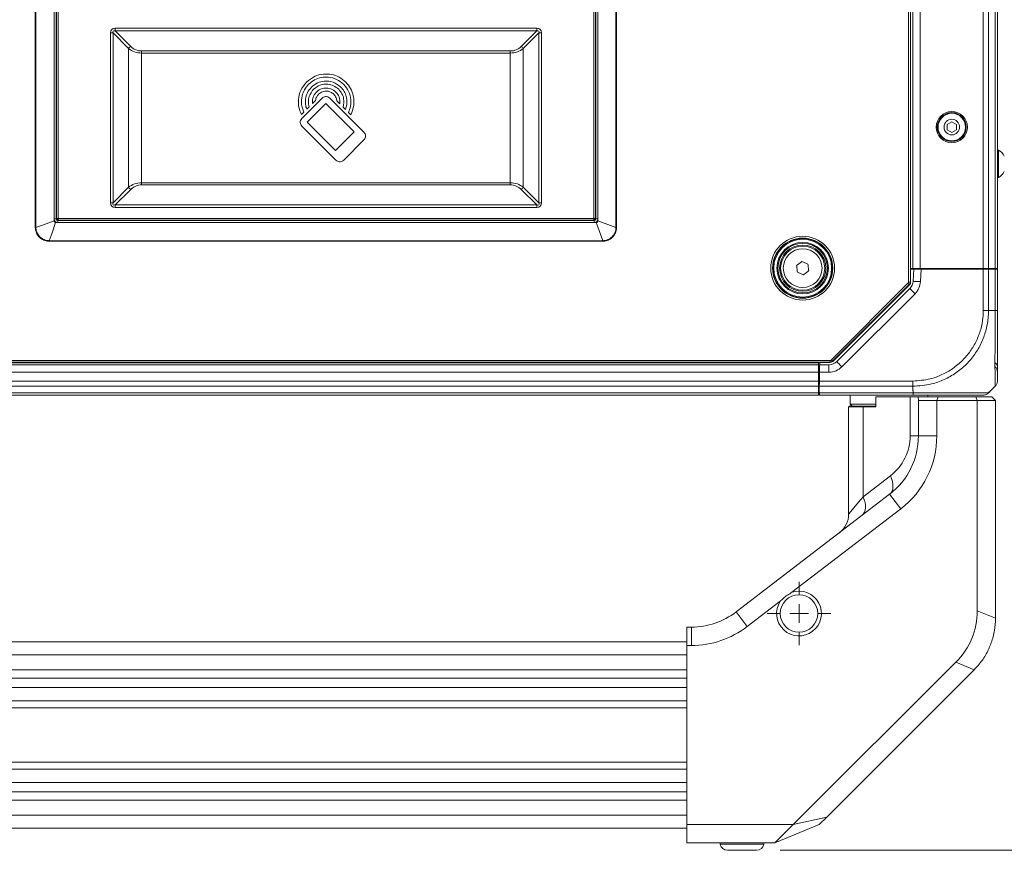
# Model space of a CAD drawing. Header units: millimetres. Extents: x 0 to 1118, y 0 to 864.
# Tile 228 of 248: x 845 to 912, y 623 to 680. Entities that reach past the tile are written whole.
import ezdxf

# ---------------------------------------------------------------- set-up
doc = ezdxf.new("R2010")
doc.units = ezdxf.units.MM
doc.styles.add('SLDTEXTSTYLE3', font='TXT', dxfattribs={"width": 0.605})
doc.dimstyles.new('SLDDIMSTYLE2', dxfattribs={"dimtxt": 3.175, "dimasz": 3.302, "dimexe": 0, "dimexo": 0.0625, "dimgap": 0.79375, "dimtad": 0, "dimtih": 1, "dimtoh": 1, "dimdec": 1, "dimlfac": 4, "dimrnd": 1e-09, "dimzin": 4, "dimdsep": 46, "dimtxsty": 'SLDTEXTSTYLE3', "dimsah": 1, "dimcen": 0.09, "dimadec": 0, "dimazin": 1, "dimtfac": 1, "dimtofl": 0, "dimtmove": 0, "dimatfit": 3, "dimfxl": 1, "dimfrac": 2, "dimtolj": 1, "dimtzin": 12, "dimarcsym": 0})

# ---------------------------------------------------------------- blocks, each defined once
blk = doc.blocks.new('_D_6')
at = {"color": 7, "linetype": 'Continuous', "lineweight": 0}
for p, q in [((896.985, 759.29), (966.737, 759.29)), ((965.137, 759.29), (965.137, 693.726)), ((965.137, 623.29), (965.137, 688.853)), ((896.985, 623.29), (966.737, 623.29))]:
    blk.add_line(p, q, dxfattribs=at)
for points in [[(965.137, 759.29), (964.629, 755.988), (965.645, 755.988)], [(965.137, 623.29), (965.645, 626.592), (964.629, 626.592)]]:
    blk.add_solid(points, dxfattribs=at)
at = {"color": 7, "linetype": 'Continuous', "lineweight": 0, "insert": (959.68, 692.946), "char_height": 3.175, "attachment_point": 1, "style": 'SLDTEXTSTYLE3'}
blk.add_mtext('544.0', dxfattribs=at)
blk = doc.blocks.new('SW_CENTERMARKSYMBOL_19')
at = {"color": 0, "linetype": 'Continuous', "lineweight": 0}
for p, q in [((0, 1.27), (0, 2.16)), ((-1.27, 0), (-2.16, 0)), ((0, 0), (-0.635, 0)), ((0, 0), (0, 0.635)), ((0, 0), (0, -0.635)), ((0, 0), (0.635, 0)), ((1.27, 0), (2.16, 0)), ((0, -1.27), (0, -2.16))]:
    blk.add_line(p, q, dxfattribs=at)

msp = doc.modelspace()

# ---------------------------------------------------------------- linework, layer by layer
at = {"color": 7, "linetype": 'Continuous', "lineweight": 15}
for p, q in [((905.72, 661.989), (905.72, 720.59)), ((905.845, 720.59), (905.845, 661.989)), ((905.862, 720.597), (905.862, 661.982)), ((906.018, 719.665), (906.018, 662.915)), ((906.518, 719.665), (906.518, 662.915)), ((910.81, 719.665), (910.81, 662.915)), ((911.164, 719.665), (911.164, 662.915)), ((911.621, 719.665), (911.621, 662.915)), ((911.768, 719.665), (911.768, 662.915)), ((846.3, 665.705), (846.3, 716.874)), ((846.342, 716.874), (846.342, 665.705)), ((847.578, 716.424), (847.578, 666.156)), ((847.587, 666.156), (847.587, 716.423)), ((847.709, 716.29), (847.709, 666.29)), ((847.736, 666.29), (847.736, 716.29)), ((847.86, 716.257), (847.86, 666.323)), ((884.295, 666.323), (884.295, 716.257)), ((884.419, 716.29), (884.419, 666.29)), ((884.446, 666.29), (884.446, 716.29)), ((884.568, 716.423), (884.568, 666.156)), ((884.577, 666.156), (884.577, 716.424)), ((884.585, 716.372), (884.585, 666.207)), ((885.813, 665.705), (885.813, 716.874)), ((885.855, 716.874), (885.855, 665.705)), ((851.588, 678.95), (851.411, 678.95)), ((851.411, 667.379), (851.411, 678.95)), ((852.648, 677.889), (851.588, 678.95)), ((851.588, 678.95), (851.588, 667.379)), ((851.729, 679.268), (880.426, 679.268)), ((851.729, 679.268), (851.729, 679.091)), ((851.729, 679.091), (852.79, 678.031)), ((880.426, 679.091), (851.729, 679.091)), ((879.365, 678.031), (880.426, 679.091)), ((880.567, 678.95), (879.507, 677.889)), ((880.426, 679.268), (880.426, 679.091)), ((880.567, 667.379), (880.567, 678.95)), ((880.744, 678.95), (880.567, 678.95)), ((880.744, 678.95), (880.744, 667.379)), ((852.648, 668.44), (852.648, 677.889)), ((853.532, 677.582), (853.532, 677.723)), ((853.532, 677.723), (878.623, 677.723)), ((878.623, 677.582), (853.532, 677.582)), ((853.532, 677.582), (853.532, 668.748)), ((878.623, 677.582), (878.623, 677.723)), ((878.623, 668.748), (878.623, 677.582)), ((879.507, 677.889), (879.507, 668.44)), ((865.814, 674.51), (864.438, 673.134)), ((866.078, 674.142), (864.807, 672.871)), ((865.16, 674.15), (865.368, 674.358)), ((868.001, 672.219), (866.078, 674.142)), ((868.663, 672.188), (866.341, 674.51)), ((866.818, 674.327), (867.02, 674.126)), ((864.407, 673.398), (864.563, 673.553)), ((864.768, 673.759), (864.933, 673.923)), ((867.243, 673.902), (867.407, 673.739)), ((867.611, 673.535), (867.766, 673.379)), ((864.807, 672.871), (866.73, 670.947)), ((908.664, 672.901), (908.351, 672.72)), ((908.351, 672.72), (908.351, 672.359)), ((908.976, 672.72), (908.664, 672.901)), ((908.976, 672.359), (908.976, 672.72)), ((864.438, 672.607), (866.76, 670.285)), ((866.73, 670.947), (868.001, 672.219)), ((908.351, 672.359), (908.664, 672.179)), ((908.664, 672.179), (908.976, 672.359)), ((867.287, 670.285), (868.663, 671.662)), ((911.833, 670.977), (911.768, 670.977)), ((911.833, 669.102), (911.833, 670.977)), ((853.532, 668.748), (878.623, 668.748)), ((853.532, 668.606), (853.532, 668.748)), ((878.623, 668.606), (878.623, 668.748)), ((911.768, 669.102), (911.833, 669.102)), ((851.588, 667.379), (852.648, 668.44)), ((852.79, 668.299), (851.729, 667.238)), ((878.623, 668.606), (853.532, 668.606)), ((880.426, 667.238), (879.365, 668.299)), ((879.507, 668.44), (880.567, 667.379)), ((851.588, 667.379), (851.411, 667.379)), ((880.744, 667.379), (880.567, 667.379)), ((851.729, 667.238), (880.426, 667.238)), ((851.729, 667.238), (851.729, 667.061)), ((880.426, 667.061), (851.729, 667.061)), ((880.426, 667.238), (880.426, 667.061)), ((847.579, 666.147), (847.578, 666.156)), ((847.694, 666.04), (847.685, 666.041)), ((884.461, 666.049), (847.694, 666.049)), ((847.694, 666.04), (884.461, 666.04)), ((847.709, 666.29), (847.736, 666.29)), ((884.328, 666.198), (847.828, 666.198)), ((847.828, 666.198), (847.828, 666.171)), ((847.828, 666.171), (884.328, 666.171)), ((847.86, 666.323), (884.295, 666.323)), ((884.328, 666.171), (884.328, 666.198)), ((884.419, 666.29), (884.446, 666.29)), ((884.47, 666.041), (884.461, 666.04)), ((846.342, 665.705), (846.3, 665.705)), ((885.855, 665.705), (885.813, 665.705)), ((847.243, 664.804), (847.243, 664.762)), ((847.243, 664.804), (884.912, 664.804)), ((884.912, 664.762), (847.243, 664.762)), ((884.912, 664.804), (884.912, 664.762)), ((906.018, 662.915), (905.862, 662.915)), ((905.862, 662.865), (906.076, 662.865)), ((906.518, 662.915), (906.018, 662.915)), ((906.033, 662.04), (906.076, 662.865)), ((906.076, 662.865), (906.577, 662.865)), ((910.81, 662.915), (906.518, 662.915)), ((906.577, 662.865), (906.532, 662.014)), ((906.555, 662.865), (906.555, 662.915)), ((906.577, 662.865), (910.81, 662.865)), ((907.055, 662.915), (907.055, 662.865)), ((907.218, 662.915), (907.218, 662.865)), ((910.017, 662.915), (910.018, 662.865)), ((910.618, 662.915), (910.618, 662.865)), ((910.768, 662.915), (910.768, 662.865)), ((911.164, 662.915), (910.81, 662.915)), ((910.81, 660.04), (910.81, 662.865)), ((910.81, 662.865), (911.164, 662.865)), ((911.621, 662.915), (911.164, 662.915)), ((911.164, 662.865), (911.164, 660.04)), ((911.164, 662.865), (911.621, 662.865)), ((911.242, 662.915), (911.243, 662.865)), ((911.768, 662.915), (911.621, 662.915)), ((911.621, 660.04), (911.621, 662.865)), ((911.621, 662.865), (911.768, 662.865)), ((911.643, 662.915), (911.643, 662.865)), ((911.768, 662.865), (911.768, 660.04)), ((905.72, 661.989), (905.845, 661.989)), ((905.845, 661.989), (905.862, 661.982)), ((900.469, 656.687), (905.683, 661.901)), ((905.771, 661.813), (900.557, 656.598)), ((905.789, 661.805), (900.564, 656.581)), ((900.837, 656.572), (905.814, 661.549)), ((905.789, 661.805), (905.771, 661.813)), ((906.167, 661.195), (901.191, 656.218)), ((911.164, 660.04), (911.621, 660.04)), ((694.655, 656.65), (900.38, 656.65)), ((900.38, 656.65), (900.38, 656.525)), ((900.388, 656.508), (694.647, 656.508)), ((900.38, 656.525), (694.655, 656.525)), ((695.43, 656.477), (899.605, 656.477)), ((695.43, 656.352), (899.605, 656.352)), ((899.605, 656.508), (899.605, 656.352)), ((899.605, 656.352), (899.605, 655.852)), ((899.674, 656.352), (899.676, 656.508)), ((899.674, 656.352), (900.307, 656.352)), ((900.307, 655.852), (900.307, 656.352)), ((900.388, 656.508), (900.38, 656.525)), ((900.557, 656.598), (900.564, 656.581)), ((695.43, 655.852), (899.605, 655.852)), ((899.605, 655.865), (899.665, 655.865)), ((899.605, 655.852), (899.605, 655.247)), ((899.656, 655.365), (899.605, 655.365)), ((899.665, 655.852), (899.654, 655.247)), ((899.654, 655.365), (899.655, 655.29)), ((900.307, 655.852), (899.665, 655.852)), ((695.43, 655.247), (899.605, 655.247)), ((695.43, 654.893), (899.605, 654.893)), ((899.605, 655.247), (899.605, 654.893)), ((899.605, 654.893), (899.605, 654.436)), ((899.644, 654.64), (899.605, 654.64)), ((899.64, 654.436), (899.648, 654.893)), ((906.017, 654.893), (899.648, 654.893)), ((899.654, 655.247), (906.017, 655.247)), ((906.018, 654.597), (906.018, 654.893)), ((911.325, 654.597), (911.621, 654.893)), ((695.43, 654.436), (899.605, 654.436)), ((695.43, 654.29), (899.605, 654.29)), ((899.605, 654.436), (899.605, 654.29)), ((899.64, 654.436), (899.655, 654.436)), ((899.655, 654.436), (899.67, 654.436)), ((899.67, 654.436), (906.045, 654.436)), ((906.043, 654.29), (899.672, 654.29)), ((901.755, 654.29), (901.755, 653.665)), ((903.506, 654.165), (903.503, 654.161)), ((903.503, 654.161), (903.503, 653.49)), ((903.506, 654.165), (905.825, 654.165)), ((905.825, 651.506), (905.825, 654.165)), ((905.825, 654.165), (906.366, 654.165)), ((906.366, 654.165), (907.746, 654.165)), ((906.393, 653.915), (906.393, 653.98)), ((907.03, 654.165), (907.03, 654.29)), ((907.643, 653.915), (907.746, 654.165)), ((907.746, 654.165), (910.289, 654.165)), ((910.393, 653.915), (910.289, 654.165)), ((910.289, 654.165), (911.393, 654.165)), ((911.643, 653.915), (911.393, 654.165)), ((901.693, 653.54), (901.643, 653.49)), ((901.643, 653.49), (901.643, 646.178)), ((902.625, 653.49), (901.643, 653.49)), ((901.693, 653.54), (902.657, 653.54)), ((901.755, 653.665), (901.88, 653.54)), ((901.755, 653.665), (903.503, 653.665)), ((902.657, 653.54), (902.625, 653.49)), ((902.625, 647.367), (902.625, 653.49)), ((903.503, 653.49), (902.625, 653.49)), ((902.657, 653.54), (903.503, 653.54)), ((907.643, 653.915), (906.393, 653.915)), ((906.393, 651.506), (906.393, 653.915)), ((907.643, 653.915), (907.643, 651.506)), ((910.393, 653.915), (907.643, 653.915)), ((910.393, 639.608), (910.393, 653.915)), ((911.643, 653.915), (910.393, 653.915)), ((911.643, 639.111), (911.643, 653.915)), ((905.825, 651.506), (906.393, 651.506)), ((906.393, 651.506), (907.643, 651.506)), ((902.625, 647.367), (904.49, 648.798)), ((893.989, 639.523), (904.436, 647.539)), ((904.436, 647.539), (905.197, 646.547)), ((905.197, 646.547), (897.788, 640.863)), ((896.993, 640.252), (894.75, 638.531)), ((893.989, 639.523), (894.75, 638.531)), ((910.393, 639.608), (911.642, 639.09)), ((890.643, 638.49), (890.945, 638.49)), ((890.643, 637.24), (890.643, 638.49)), ((890.945, 638.49), (890.945, 637.24)), ((890.643, 637.49), (704.393, 637.49)), ((890.643, 637.24), (890.643, 625.04)), ((890.945, 637.24), (890.643, 637.24)), ((897.875, 625.04), (908.943, 636.108)), ((910.193, 635.59), (908.943, 636.108)), ((900.16, 625.557), (910.178, 635.575)), ((900.16, 625.557), (897.875, 625.04)), ((899.643, 625.04), (900.16, 625.557)), ((704.393, 624.79), (890.643, 624.79)), ((890.643, 625.04), (897.875, 625.04)), ((890.643, 623.79), (890.643, 625.04)), ((899.643, 625.04), (896.625, 623.79)), ((896.625, 623.79), (897.875, 625.04)), ((896.625, 623.79), (890.643, 623.79)), ((892.893, 623.79), (892.908, 623.703)), ((895.877, 623.703), (895.893, 623.79)), ((893.4, 623.29), (895.385, 623.29))]:
    msp.add_line(p, q, dxfattribs=at)
at = {"color": 9, "linetype": 'Continuous', "lineweight": 15}
for p, q in [((847.709, 666.29), (847.587, 666.29)), ((847.828, 666.171), (847.828, 666.049)), ((884.328, 666.171), (884.328, 666.049)), ((884.568, 666.29), (884.446, 666.29)), ((911.52, 662.865), (911.52, 662.915)), ((899.655, 655.365), (899.655, 655.29)), ((899.603, 654.64), (899.644, 654.642)), ((704.393, 636.606), (890.643, 636.606)), ((890.643, 635.583), (704.393, 635.583)), ((704.393, 635.007), (890.643, 635.007)), ((890.643, 634.372), (704.393, 634.372)), ((704.393, 633.463), (890.643, 633.463)), ((890.643, 632.987), (704.393, 632.987)), ((704.393, 629.292), (890.643, 629.292)), ((890.643, 628.817), (704.393, 628.817)), ((704.393, 627.908), (890.643, 627.908)), ((890.643, 627.273), (704.393, 627.273)), ((704.393, 626.696), (890.643, 626.696)), ((890.643, 625.674), (704.393, 625.674)), ((892.908, 623.703), (895.877, 623.703))]:
    msp.add_line(p, q, dxfattribs=at)
at = {"color": 7, "linetype": 'Continuous', "lineweight": 15, "flags": 128}
for points in [[(846.342, 665.705), (847.035, 665.953), (847.579, 666.147)], [(847.685, 666.041), (847.438, 665.348), (847.243, 664.804)], [(847.578, 666.156), (847.581, 666.156), (847.587, 666.156)], [(847.694, 666.049), (847.694, 666.045), (847.694, 666.04)], [(884.461, 666.04), (884.461, 666.043), (884.461, 666.049)], [(884.912, 664.804), (884.665, 665.497), (884.47, 666.041)], [(884.568, 666.156), (884.572, 666.156), (884.577, 666.156)], [(884.576, 666.147), (885.269, 665.9), (885.813, 665.705)], [(898.106, 663.108), (898.15, 663.141), (898.195, 663.175), (898.24, 663.209), (898.285, 663.242), (898.329, 663.276), (898.374, 663.31), (898.419, 663.343), (898.463, 663.377)], [(898.463, 663.377), (898.515, 663.355), (898.566, 663.333), (898.618, 663.311), (898.669, 663.289), (898.721, 663.267), (898.772, 663.245), (898.824, 663.224), (898.875, 663.202)], [(898.16, 662.664), (898.153, 662.719), (898.146, 662.775), (898.14, 662.83), (898.133, 662.886), (898.126, 662.941), (898.119, 662.997), (898.113, 663.052), (898.106, 663.108)], [(898.572, 662.489), (898.52, 662.51), (898.469, 662.532), (898.417, 662.554), (898.366, 662.576), (898.314, 662.598), (898.263, 662.62), (898.211, 662.642), (898.16, 662.664)], [(898.929, 662.757), (898.885, 662.724), (898.84, 662.69), (898.795, 662.657), (898.75, 662.623), (898.706, 662.589), (898.661, 662.556), (898.616, 662.522), (898.572, 662.489)], [(898.875, 663.202), (898.882, 663.146), (898.889, 663.091), (898.895, 663.035), (898.902, 662.98), (898.909, 662.924), (898.916, 662.868), (898.922, 662.813), (898.929, 662.757)], [(906.532, 662.014), (906.434, 662.019), (906.341, 662.024), (906.255, 662.028), (906.179, 662.032), (906.117, 662.035), (906.071, 662.038), (906.042, 662.039), (906.033, 662.04)], [(905.683, 661.901), (905.7, 661.884), (905.717, 661.868), (905.732, 661.852), (905.745, 661.839), (905.756, 661.828), (905.764, 661.82), (905.77, 661.815), (905.771, 661.813)], [(906.167, 661.195), (906.099, 661.264), (906.032, 661.33), (905.971, 661.391), (905.918, 661.445), (905.874, 661.489), (905.841, 661.522), (905.821, 661.542), (905.814, 661.549)], [(900.469, 656.687), (900.486, 656.67), (900.502, 656.653), (900.517, 656.638), (900.531, 656.625), (900.542, 656.614), (900.55, 656.605), (900.555, 656.6), (900.557, 656.598)], [(899.665, 655.852), (899.667, 655.95), (899.668, 656.044), (899.67, 656.13), (899.671, 656.206), (899.672, 656.268), (899.673, 656.314), (899.673, 656.343), (899.674, 656.352)], [(901.191, 656.218), (901.122, 656.287), (901.055, 656.354), (900.994, 656.415), (900.941, 656.468), (900.897, 656.512), (900.864, 656.545), (900.844, 656.565), (900.837, 656.572)], [(899.648, 654.893), (899.649, 654.969), (899.651, 655.055), (899.653, 655.149), (899.654, 655.247)], [(899.672, 654.29), (899.672, 654.299), (899.672, 654.328), (899.671, 654.374), (899.67, 654.436)], [(904.49, 648.798), (904.569, 648.599), (904.625, 648.404), (904.655, 648.217), (904.661, 648.043), (904.641, 647.885), (904.596, 647.746), (904.528, 647.63), (904.436, 647.539)], [(902.625, 647.367), (902.704, 647.168), (902.759, 646.973), (902.79, 646.786), (902.795, 646.612), (902.776, 646.454), (902.731, 646.315), (902.662, 646.199), (902.571, 646.107)]]:
    msp.add_lwpolyline(points, dxfattribs=at)
at = {"color": 9, "linetype": 'Continuous', "lineweight": 15, "flags": 128}
msp.add_lwpolyline([(901.643, 646.178), (901.643, 646.178), (901.672, 646.213), (901.758, 646.318), (901.9, 646.49), (902.095, 646.726), (902.338, 647.02), (902.625, 647.367)], dxfattribs=at)
at = {"color": 7, "linetype": 'Continuous', "lineweight": 15}
for centre, radius in [((908.664, 672.54), 1.062), ((908.664, 672.54), 0.984), ((908.664, 672.54), 0.938), ((908.664, 672.54), 0.528), ((898.518, 662.933), 2.173), ((898.518, 662.933), 2.048), ((898.518, 662.933), 2.021), ((898.518, 662.933), 1.971), ((898.518, 662.933), 1.75), ((898.518, 662.933), 1.688), ((898.518, 662.933), 1.575), ((898.518, 662.933), 1.5), ((898.518, 662.933), 1.318), ((898.268, 639.415), 1.275)]:
    msp.add_circle(centre, radius, dxfattribs=at)
for centre, radius, start, end in [((852.94, 677.739), 0.328, 117.27508, 152.72266), ((853.532, 678.773), 1.05, 225, 270), ((878.623, 678.773), 1.05, 270, 315), ((879.215, 677.739), 0.328, 27.27315, 62.72911), ((911.294, 670.04), 1.081, 29.2162, 60.11785), ((911.294, 670.04), 1.081, 299.88215, 330.7838), ((852.94, 668.591), 0.329, 207.27797, 242.72429), ((853.532, 667.556), 1.05, 90, 135), ((878.623, 667.556), 1.05, 45, 90), ((879.215, 668.59), 0.328, 297.27152, 332.72622), ((847.828, 666.29), 0.119, 180, 270), ((884.328, 666.29), 0.119, 270, 0), ((905.595, 661.989), 0.25, 315.00361, 359.99639), ((905.284, 662.079), 0.75, 315, 357), ((905.284, 662.079), 1.25, 315, 357), ((900.307, 657.102), 0.75, 270, 315), ((900.307, 657.102), 1.25, 270, 315), ((900.38, 656.775), 0.25, 270.00361, 314.99639), ((911.268, 655.852), 0.5, 0, 47.26112), ((901.393, 651.506), 5, 307.49804, 0), ((902.413, 651.506), 3.413, 307.49804, 0), ((901.393, 651.506), 6.25, 307.49804, 0), ((900.055, 646.178), 1.588, 307.49804, 0.21707), ((898.268, 639.415), 1.525, 146.68826, 108.30782), ((890.945, 643.49), 5, 270, 307.49804), ((890.945, 643.49), 6.25, 270, 307.49804), ((906.643, 639.111), 5, 359.76168, 0), ((906.643, 639.111), 5, 315, 315.23832), ((893.4, 623.79), 0.5, 190, 270), ((895.385, 623.79), 0.5, 270, 350)]:
    msp.add_arc(centre, radius, start, end, dxfattribs=at)
at = {"color": 9, "linetype": 'Continuous', "lineweight": 15}
for centre, radius, start, end in [((847.828, 666.29), 0.244, 188.67096, 261.32904), ((884.328, 666.29), 0.244, 278.67096, 351.32904), ((911.438, 656.194), 0.331, 4.23104, 59.65895)]:
    msp.add_arc(centre, radius, start, end, dxfattribs=at)
at = {"color": 7, "linetype": 'Continuous', "lineweight": 15}
for centre, major_axis, ratio, start_param, end_param in [((852.047, 678.632), (-0.551, 0.551), 0.57735, 5.759587, 6.806784), ((852.047, 678.632), (-0.449, 0.449), 0.314918, 5.759587, 6.806784), ((880.108, 678.632), (-0.551, -0.551), 0.57735, 2.617994, 3.665191), ((880.108, 678.632), (0.449, 0.449), 0.314918, 5.759587, 6.806784), ((853.532, 678.632), (1.25, 0), 0.84, 3.926991, 4.712389), ((878.623, 678.632), (1.25, 0), 0.84, 4.712389, 5.497787), ((853.532, 667.698), (1.25, 0), 0.84, 1.570796, 2.356194), ((878.623, 667.698), (1.25, 0), 0.84, 0.785398, 1.570796), ((852.047, 667.698), (0.551, 0.551), 0.57735, 2.617994, 3.665191), ((852.047, 667.698), (0.449, 0.449), 0.314918, 2.617994, 3.665191), ((880.108, 667.698), (0.449, -0.449), 0.314918, 5.759587, 6.806784), ((880.108, 667.698), (0.551, -0.551), 0.57735, 5.759587, 6.806784), ((905.595, 661.989), (-0.116, 0.048), 0.999822, 2.748957, 3.534229), ((905.612, 661.982), (-0.231, 0.096), 0.999822, 2.748957, 3.534229), ((900.38, 656.775), (-0.048, 0.116), 0.999822, 2.748957, 3.534229), ((900.388, 656.758), (-0.096, 0.231), 0.999822, 2.748957, 3.534229), ((904.805, 652.857), (1.467, 1.467), 0.414214, 5.890486, 6.073093), ((900.493, 641.658), (-9.53, 3.948), 0.678598, 2.867578, 3.415607)]:
    msp.add_ellipse(centre, major_axis=major_axis, ratio=ratio, start_param=start_param, end_param=end_param, dxfattribs=at)
for points, knots in [([(867.429, 675.599), (867.284, 675.722), (866.998, 675.963), (866.463, 676.142), (865.883, 676.171), (865.267, 676.018), (864.926, 675.741), (864.753, 675.599)], [0, 0, 0, 0, 0.191254, 0.376143, 0.559052, 0.775729, 1, 1, 1, 1]), ([(864.753, 675.599), (864.608, 675.421), (864.324, 675.071), (864.182, 674.451), (864.208, 673.88), (864.34, 673.559), (864.407, 673.398)], [0, 0, 0, 0, 0.28681, 0.563909, 0.78081, 1, 1, 1, 1]), ([(864.563, 673.553), (864.5, 673.734), (864.375, 674.093), (864.425, 674.632), (864.6, 675.1), (864.799, 675.333), (864.9, 675.452)], [0, 0, 0, 0, 0.277342, 0.553018, 0.772802, 1, 1, 1, 1]), ([(864.9, 675.452), (865.03, 675.561), (865.284, 675.775), (865.761, 675.935), (866.276, 675.961), (866.825, 675.825), (867.128, 675.578), (867.282, 675.452)], [0, 0, 0, 0, 0.191278, 0.376179, 0.559093, 0.775757, 1, 1, 1, 1]), ([(867.092, 675.262), (866.924, 675.392), (866.592, 675.647), (865.999, 675.705), (865.475, 675.576), (865.22, 675.368), (865.09, 675.262)], [0, 0, 0, 0, 0.2835759, 0.5579931, 0.7751993, 1, 1, 1, 1]), ([(865.237, 675.115), (865.381, 675.225), (865.664, 675.443), (866.169, 675.492), (866.616, 675.382), (866.834, 675.205), (866.945, 675.115)], [0, 0, 0, 0, 0.283575, 0.557996, 0.775204, 1, 1, 1, 1]), ([(867.282, 675.452), (867.408, 675.297), (867.657, 674.993), (867.786, 674.456), (867.773, 673.958), (867.665, 673.677), (867.611, 673.535)], [0, 0, 0, 0, 0.287016, 0.5643, 0.781163, 1, 1, 1, 1]), ([(867.766, 673.379), (867.85, 673.588), (868.015, 674.002), (867.974, 674.635), (867.78, 675.186), (867.547, 675.46), (867.429, 675.599)], [0, 0, 0, 0, 0.277982, 0.553523, 0.773013, 1, 1, 1, 1]), ([(865.09, 675.262), (864.99, 675.141), (864.794, 674.904), (864.677, 674.487), (864.667, 674.098), (864.734, 673.872), (864.768, 673.759)], [0, 0, 0, 0, 0.287494, 0.565282, 0.782072, 1, 1, 1, 1]), ([(864.933, 673.923), (864.91, 674.04), (864.864, 674.273), (864.931, 674.709), (865.121, 674.96), (865.237, 675.115)], [0, 0, 0, 0, 0.27678, 0.553683, 1, 1, 1, 1]), ([(865.427, 674.925), (865.374, 674.863), (865.27, 674.741), (865.158, 674.475), (865.159, 674.273), (865.16, 674.15)], [0, 0, 0, 0, 0.288872, 0.568451, 1, 1, 1, 1]), ([(865.368, 674.358), (865.388, 674.445), (865.423, 674.602), (865.528, 674.723), (865.575, 674.778)], [0, 0, 0, 0, 0.550685, 1, 1, 1, 1]), ([(866.755, 674.925), (866.643, 675.011), (866.424, 675.18), (866.03, 675.219), (865.683, 675.133), (865.513, 674.995), (865.427, 674.925)], [0, 0, 0, 0, 0.283569, 0.557963, 0.77517, 1, 1, 1, 1]), ([(865.575, 674.778), (865.662, 674.844), (865.833, 674.976), (866.138, 675.006), (866.409, 674.939), (866.541, 674.832), (866.608, 674.778)], [0, 0, 0, 0, 0.283544, 0.55797, 0.775196, 1, 1, 1, 1]), ([(866.608, 674.778), (866.669, 674.702), (866.778, 674.569), (866.806, 674.4), (866.818, 674.327)], [0, 0, 0, 0, 0.567433, 1, 1, 1, 1]), ([(867.02, 674.126), (867.021, 674.29), (867.024, 674.589), (866.838, 674.821), (866.755, 674.925)], [0, 0, 0, 0, 0.550609, 1, 1, 1, 1]), ([(866.945, 675.115), (867.025, 675.018), (867.184, 674.827), (867.326, 674.401), (867.275, 674.091), (867.243, 673.902)], [0, 0, 0, 0, 0.288662, 0.567621, 1, 1, 1, 1]), ([(867.407, 673.739), (867.449, 673.885), (867.535, 674.178), (867.482, 674.608), (867.335, 674.98), (867.174, 675.167), (867.092, 675.262)], [0, 0, 0, 0, 0.276766, 0.552566, 0.772614, 1, 1, 1, 1]), ([(866.341, 674.51), (866.296, 674.544), (866.209, 674.611), (866.053, 674.627), (865.916, 674.593), (865.848, 674.538), (865.814, 674.51)], [0, 0, 0, 0, 0.283534, 0.557966, 0.7752, 1, 1, 1, 1]), ([(864.438, 673.134), (864.404, 673.09), (864.337, 673.002), (864.322, 672.846), (864.356, 672.709), (864.41, 672.642), (864.438, 672.607)], [0, 0, 0, 0, 0.28363, 0.558061, 0.775242, 1, 1, 1, 1]), ([(868.663, 671.662), (868.697, 671.706), (868.764, 671.793), (868.779, 671.949), (868.745, 672.087), (868.691, 672.154), (868.663, 672.188)], [0, 0, 0, 0, 0.283614, 0.558007, 0.775192, 1, 1, 1, 1]), ([(866.76, 670.285), (866.804, 670.251), (866.892, 670.184), (867.048, 670.169), (867.185, 670.203), (867.252, 670.258), (867.287, 670.285)], [0, 0, 0, 0, 0.283656, 0.558062, 0.775222, 1, 1, 1, 1]), ([(847.579, 666.147), (847.583, 666.121), (847.595, 666.095), (847.633, 666.057), (847.658, 666.045), (847.685, 666.041)], [0, 0, 0, 0, 0.5, 0.5, 1, 1, 1, 1]), ([(847.694, 666.049), (847.679, 666.052), (847.651, 666.057), (847.618, 666.082), (847.594, 666.116), (847.589, 666.142), (847.587, 666.156)], [0, 0, 0, 0, 0.275747, 0.509853, 0.744074, 1, 1, 1, 1]), ([(847.736, 666.29), (847.738, 666.29), (847.742, 666.291), (847.758, 666.295), (847.78, 666.301), (847.814, 666.31), (847.845, 666.318), (847.86, 666.323)], [0, 0, 0, 0, 0.241403, 0.368733, 0.500415, 0.750083, 1, 1, 1, 1]), ([(847.828, 666.198), (847.815, 666.199), (847.791, 666.202), (847.761, 666.223), (847.74, 666.254), (847.737, 666.278), (847.736, 666.29)], [0, 0, 0, 0, 0.250135, 0.499982, 0.74984, 1, 1, 1, 1]), ([(847.86, 666.323), (847.856, 666.307), (847.848, 666.276), (847.838, 666.242), (847.833, 666.22), (847.829, 666.204), (847.828, 666.2), (847.828, 666.198)], [0, 0, 0, 0, 0.24992, 0.49958, 0.63126, 0.758561, 1, 1, 1, 1]), ([(884.295, 666.323), (884.299, 666.307), (884.307, 666.276), (884.317, 666.242), (884.322, 666.22), (884.326, 666.204), (884.327, 666.2), (884.328, 666.198)], [0, 0, 0, 0, 0.249915, 0.499578, 0.63126, 0.758596, 1, 1, 1, 1]), ([(884.295, 666.323), (884.31, 666.318), (884.341, 666.31), (884.376, 666.301), (884.397, 666.295), (884.413, 666.291), (884.417, 666.29), (884.419, 666.29)], [0, 0, 0, 0, 0.2498862, 0.4995594, 0.6312453, 0.7585448, 1, 1, 1, 1]), ([(884.419, 666.29), (884.418, 666.278), (884.415, 666.254), (884.394, 666.223), (884.364, 666.202), (884.34, 666.199), (884.328, 666.198)], [0, 0, 0, 0, 0.250135, 0.499958, 0.749788, 1, 1, 1, 1]), ([(884.568, 666.156), (884.565, 666.141), (884.56, 666.113), (884.535, 666.08), (884.502, 666.056), (884.475, 666.051), (884.461, 666.049)], [0, 0, 0, 0, 0.275716, 0.509846, 0.744057, 1, 1, 1, 1]), ([(884.47, 666.041), (884.483, 666.044), (884.508, 666.05), (884.541, 666.074), (884.567, 666.107), (884.573, 666.134), (884.576, 666.147)], [0, 0, 0, 0, 0.244053, 0.489556, 0.741471, 1, 1, 1, 1]), ([(884.585, 666.207), (884.582, 666.19), (884.58, 666.17), (884.577, 666.15), (884.576, 666.147)], [0, 0, 0, 0, 0.853244, 1, 1, 1, 1]), ([(884.585, 666.207), (884.583, 666.196), (884.581, 666.182), (884.579, 666.166), (884.578, 666.16), (884.578, 666.157), (884.577, 666.156), (884.577, 666.156), (884.577, 666.156)], [0, 0, 0, 0, 0.590821, 0.724675, 0.867553, 0.924764, 0.972671, 1, 1, 1, 1]), ([(847.243, 664.762), (847.172, 664.767), (846.993, 664.78), (846.724, 664.901), (846.488, 665.119), (846.331, 665.398), (846.31, 665.603), (846.3, 665.705)], [0, 0, 0, 0, 0.144851, 0.365488, 0.583168, 0.792294, 1, 1, 1, 1]), ([(846.342, 665.705), (846.342, 665.705), (846.342, 665.608), (846.375, 665.411), (846.52, 665.145), (846.747, 664.935), (846.972, 664.838), (847.141, 664.808), (847.209, 664.804), (847.243, 664.804), (847.243, 664.804)], [0, 0, 0, 0, 0.000011, 0.20729, 0.416573, 0.634588, 0.855258, 0.927429, 0.999989, 1, 1, 1, 1]), ([(884.912, 664.804), (884.941, 664.804), (884.971, 664.806), (885.029, 664.811), (885.058, 664.816), (885.144, 664.833), (885.202, 664.851), (885.31, 664.897), (885.362, 664.925), (885.459, 664.99), (885.505, 665.028), (885.588, 665.111), (885.626, 665.156), (885.692, 665.254), (885.72, 665.306), (885.766, 665.414), (885.783, 665.471), (885.801, 665.558), (885.806, 665.587), (885.812, 665.646), (885.813, 665.676), (885.813, 665.705)], [0, 0, 0, 0, 0.0625, 0.0625, 0.125, 0.125, 0.25, 0.25, 0.375, 0.375, 0.5, 0.5, 0.625, 0.625, 0.75, 0.75, 0.875, 0.875, 0.9375, 0.9375, 1, 1, 1, 1]), ([(885.855, 665.705), (885.85, 665.634), (885.837, 665.455), (885.716, 665.186), (885.498, 664.95), (885.219, 664.793), (885.014, 664.772), (884.912, 664.762)], [0, 0, 0, 0, 0.144849, 0.365491, 0.583165, 0.792299, 1, 1, 1, 1]), ([(911.164, 660.04), (911.159, 659.868), (911.144, 659.401), (910.998, 658.65), (910.692, 657.819), (910.244, 657.054), (909.663, 656.363), (908.96, 655.779), (908.156, 655.33), (907.177, 654.974), (906.445, 654.923), (906.017, 654.893)], [0, 0, 0, 0, 0.063883, 0.173204, 0.28252, 0.391668, 0.500807, 0.616209, 0.728943, 0.841675, 1, 1, 1, 1]), ([(906.017, 655.247), (906.415, 655.275), (907.095, 655.324), (908.004, 655.661), (908.749, 656.083), (909.4, 656.628), (909.941, 657.269), (910.361, 657.978), (910.652, 658.748), (910.792, 659.446), (910.805, 659.88), (910.81, 660.04)], [0, 0, 0, 0, 0.158413, 0.271113, 0.383836, 0.499189, 0.608333, 0.717478, 0.826751, 0.936005, 1, 1, 1, 1]), ([(911.164, 660.04), (911.139, 660.04), (911.09, 660.04), (911.003, 660.04), (910.908, 660.04), (910.843, 660.04), (910.81, 660.04)], [0, 0, 0, 0, 0.250008, 0.500001, 0.749988, 1, 1, 1, 1]), ([(911.621, 654.893), (911.621, 654.899), (911.621, 654.913), (911.617, 655.06), (911.611, 655.364), (911.605, 655.81), (911.603, 656.356), (911.603, 657), (911.609, 657.727), (911.616, 658.505), (911.621, 659.286), (911.621, 659.787), (911.621, 660.04)], [0, 0, 0, 0, 0.065797, 0.172761, 0.282894, 0.389757, 0.499797, 0.596871, 0.703946, 0.814211, 0.906126, 1, 1, 1, 1]), ([(911.621, 660.04), (911.643, 660.04), (911.687, 660.04), (911.732, 660.04), (911.762, 660.04), (911.766, 660.04), (911.768, 660.04)], [0, 0, 0, 0, 0.250012, 0.499997, 0.750002, 1, 1, 1, 1]), ([(911.768, 660.04), (911.768, 659.807), (911.768, 659.342), (911.768, 658.62), (911.768, 657.896), (911.768, 657.223), (911.768, 656.624), (911.768, 656.115), (911.768, 655.696), (911.768, 655.407), (911.768, 655.266), (911.768, 655.252), (911.768, 655.247)], [0, 0, 0, 0, 0.092914, 0.185815, 0.294478, 0.403162, 0.500202, 0.608626, 0.717044, 0.825568, 0.93408, 1, 1, 1, 1]), ([(906.017, 654.893), (906.017, 654.918), (906.017, 654.967), (906.017, 655.054), (906.017, 655.149), (906.017, 655.214), (906.017, 655.247)], [0, 0, 0, 0, 0.250002, 0.500001, 0.749998, 1, 1, 1, 1]), ([(906.045, 654.436), (906.045, 654.449), (906.042, 654.494), (906.035, 654.546), (906.024, 654.585), (906.019, 654.595), (906.018, 654.597), (906.017, 654.597)], [0, 0, 0, 0, 0.245193, 0.817511, 0.960673, 0.992148, 1, 1, 1, 1]), ([(911.116, 654.422), (911.174, 654.474), (911.349, 654.63), (911.513, 654.791), (911.622, 654.899)], [0, 0, 0, 0, 0.334465, 1, 1, 1, 1]), ([(911.325, 654.597), (911.322, 654.594), (911.307, 654.579), (911.253, 654.525), (911.202, 654.474), (911.164, 654.436)], [0, 0, 0, 0, 0.0512639, 0.3045725, 1, 1, 1, 1]), ([(911.621, 654.893), (911.643, 654.918), (911.687, 654.967), (911.732, 655.054), (911.762, 655.149), (911.766, 655.214), (911.768, 655.247)], [0, 0, 0, 0, 0.2499894, 0.4999911, 0.7499992, 1, 1, 1, 1]), ([(906.045, 654.436), (906.045, 654.414), (906.045, 654.371), (906.044, 654.325), (906.044, 654.295), (906.043, 654.292), (906.043, 654.29)], [0, 0, 0, 0, 0.2499978, 0.5000012, 0.7499952, 1, 1, 1, 1]), ([(910.81, 654.29), (910.784, 654.29), (910.739, 654.29), (910.436, 654.29), (910.023, 654.29), (909.465, 654.29), (908.79, 654.29), (908.085, 654.29), (907.319, 654.29), (906.628, 654.29), (906.199, 654.29), (906.043, 654.29)], [0, 0, 0, 0, 0.147652, 0.256205, 0.364777, 0.499588, 0.608943, 0.718291, 0.827742, 0.937176, 1, 1, 1, 1]), ([(911.164, 654.436), (911.14, 654.414), (911.091, 654.371), (911.003, 654.325), (910.909, 654.295), (910.843, 654.292), (910.81, 654.29)], [0, 0, 0, 0, 0.249998, 0.5000015, 0.7500139, 1, 1, 1, 1]), ([(897.788, 640.863), (897.58, 640.735), (897.291, 640.559), (897.058, 640.319), (896.993, 640.252)], [0, 0, 0, 0, 0.720444, 1, 1, 1, 1]), ([(911.642, 639.09), (911.628, 638.813), (911.599, 638.251), (911.378, 637.436), (911.028, 636.663), (910.62, 636.048), (910.309, 635.715), (910.193, 635.59)], [0, 0, 0, 0, 0.213886, 0.433971, 0.647859, 0.867953, 1, 1, 1, 1])]:
    msp.add_open_spline(points, degree=3, knots=knots, dxfattribs=at)
at = {"color": 9, "linetype": 'Continuous', "lineweight": 15}
msp.add_open_spline([(906.045, 654.436), (906.213, 654.436), (906.669, 654.436), (907.413, 654.44), (908.235, 654.446), (909.001, 654.451), (909.728, 654.453), (910.328, 654.45), (910.765, 654.444), (911.041, 654.439), (911.083, 654.438), (911.101, 654.438)], degree=3, knots=[0, 0, 0, 0, 0.067138, 0.182639, 0.301576, 0.416957, 0.535792, 0.680177, 0.794756, 0.912682, 1, 1, 1, 1], dxfattribs=at)

# ---------------------------------------------------------------- block references
at = {"color": 7, "linetype": 'Continuous', "lineweight": 0}
msp.add_blockref('SW_CENTERMARKSYMBOL_19', (898.268, 639.415), dxfattribs=at)

# ---------------------------------------------------------------- dimensions: what is measured, and where the dimension line sits
dim = msp.add_linear_dim(base=(965.137, 623.29), p1=(895.385, 759.29), p2=(895.385, 623.29), angle=90, dimstyle='SLDDIMSTYLE2', dxfattribs=at)
dim.commit()
dim.dimension.update_dxf_attribs({"geometry": '_D_6', "text_midpoint": (965.137, 691.29), "dimtype": 160})

doc.saveas('drawing.dxf')
